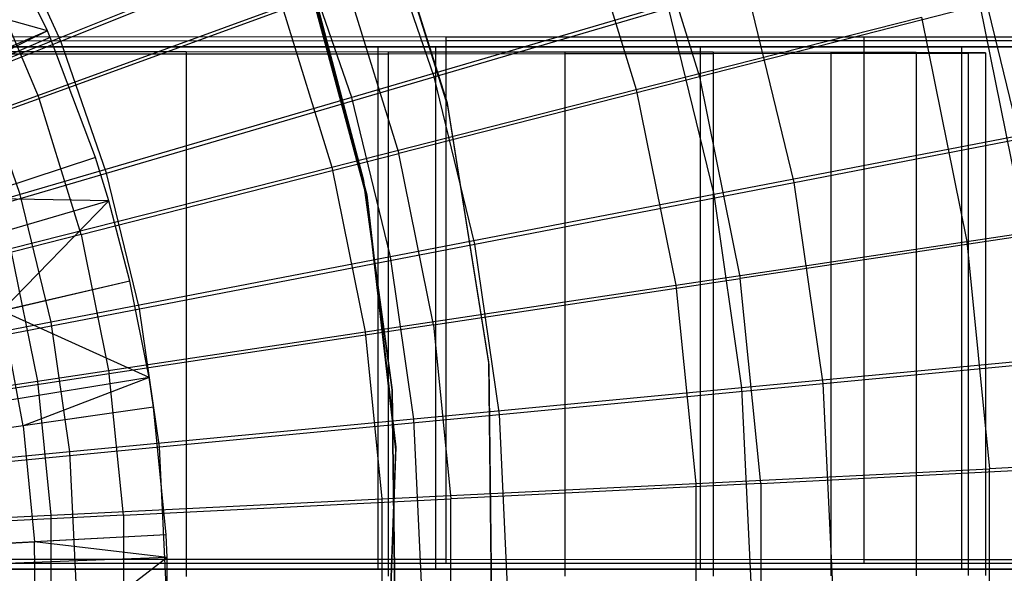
# Model space of a CAD drawing. Extents: x 0.1 to 16.1, y -7.1 to 6.9.
# Tile 103 of 118: x 10.103 to 11.609, y -0.091 to 0.756. Entities that reach past the tile are written whole.
import ezdxf

# ---------------------------------------------------------------- set-up
doc = ezdxf.new("R2010")
doc.units = 0
doc.header["$LTSCALE"] = 2.54
doc.layers.get('0').update_dxf_attribs({"color": 13, "linetype": 'CONTINUOUS'})

# ---------------------------------------------------------------- blocks, each defined once
blk = doc.blocks.new('DROPS_WOOD_A_PM_STL')
at = {"color": 0}
for p, q in [((10.7572, 0.6284, 218.7241), (10.6372, 1.0115, 218.724)), ((10.7572, 0.6284, 218.7241), (10.6372, 1.0115, 218.724)), ((10.6372, 1.0076, 211.124), (10.7572, 0.6245, 211.1241)), ((10.6372, 1.0076, 211.124), (10.7572, 0.6245, 211.1241)), ((11.0497, 0.9699, 3.3692), (11.1425, 0.6688, 3.3693)), ((11.0497, 0.9699, 3.3692), (11.1425, 0.6688, 3.3693)), ((10.9561, 0.9408, 13.0247), (11.046, 0.6492, 13.0249)), ((10.9561, 0.9408, 13.0247), (11.046, 0.6492, 13.0249)), ((10.1451, 0.7394, 13.7983), (10.0648, 0.9058, 13.7982)), ((10.1451, 0.7394, 13.7983), (10.0648, 0.9058, 13.7982)), ((10.5326, 0.8631, 218.724), (10.6338, 0.488, 218.7242)), ((10.5326, 0.8631, 218.724), (10.6338, 0.488, 218.7242)), ((10.6338, 0.484, 211.1242), (10.5326, 0.8592, 211.124)), ((10.6338, 0.484, 211.1242), (10.5326, 0.8592, 211.124)), ((10.0478, 0.8364, 2.8015), (10.1324, 0.6357, 2.8016)), ((10.0478, 0.8364, 2.8015), (10.1324, 0.6357, 2.8016)), ((10.6294, 0.5104, 218.7242), (10.5474, 0.8198, 218.724)), ((10.6294, 0.5066, 211.4042), (10.5474, 0.8161, 211.4041)), ((10.6294, 0.5066, 211.4042), (10.5474, 0.8161, 211.4041)), ((10.5474, 0.816, 211.324), (10.6294, 0.5066, 211.3242)), ((10.5474, 0.816, 211.324), (10.6294, 0.5066, 211.3242)), ((10.1451, 0.7394, 13.7983), (9.8872, 0.811, 13.8893)), ((10.1451, 0.7394, 13.7983), (9.8872, 0.811, 13.8893)), ((10.6038, 0.8074, 3.062), (10.1324, 0.6357, 2.8016)), ((10.6038, 0.8074, 3.062), (10.1324, 0.6357, 2.8016)), ((10.6038, 0.8074, 3.062), (10.6827, 0.5516, 3.0621)), ((10.6038, 0.8074, 3.062), (10.6827, 0.5516, 3.0621)), ((10.028, 0.6033, 13.5724), (10.5044, 0.7765, 13.3223)), ((10.028, 0.6033, 13.5724), (10.5044, 0.7765, 13.3223)), ((10.5044, 0.7765, 13.3223), (10.5802, 0.5307, 13.3224)), ((10.5044, 0.7765, 13.3223), (10.5802, 0.5307, 13.3224)), ((11.5717, 0.7783, 3.7205), (11.1425, 0.6688, 3.3693)), ((11.5717, 0.7783, 3.7205), (11.1425, 0.6688, 3.3693)), ((11.5717, 0.7783, 3.7205), (11.6429, 0.4262, 3.7207)), ((11.5717, 0.7783, 3.7205), (11.6429, 0.4262, 3.7207)), ((11.046, 0.6492, 13.0249), (11.4821, 0.7601, 12.6828)), ((11.046, 0.6492, 13.0249), (11.4821, 0.7601, 12.6828)), ((11.4821, 0.7601, 12.6828), (11.5515, 0.417, 12.6829)), ((11.4821, 0.7601, 12.6828), (11.5515, 0.417, 12.6829)), ((10.1451, 0.7394, 13.7983), (8.4976, 0.0271, 14.3487)), ((10.1451, 0.7394, 13.7983), (8.4976, 0.0271, 14.3487)), ((10.1451, 0.7394, 13.7983), (9.9644, 0.6499, 13.8894)), ((10.1451, 0.7394, 13.7983), (9.9644, 0.6499, 13.8894)), ((10.1496, 0.7288, 13.7983), (10.1451, 0.7394, 13.7983)), ((10.1496, 0.7288, 13.7983), (10.1451, 0.7394, 13.7983)), ((10.1496, 0.7288, 13.7983), (8.4976, 0.0271, 14.3487)), ((10.1496, 0.7288, 13.7983), (8.4976, 0.0271, 14.3487)), ((10.1496, 0.7288, 13.7983), (9.9644, 0.6499, 13.8894)), ((10.1496, 0.7288, 13.7983), (9.9644, 0.6499, 13.8894)), ((10.7544, 0.7298, 25.7505), (10.0741, 0.7299, 26.0384)), ((10.7544, 0.7298, 25.7505), (10.0741, 0.7299, 26.0384)), ((10.0741, 0.7241, 14.7206), (10.7544, 0.7243, 15.0085)), ((10.0741, 0.7241, 14.7206), (10.7544, 0.7243, 15.0085)), ((10.2187, 0.5451, 13.7984), (10.1496, 0.7288, 13.7983)), ((10.2187, 0.5451, 13.7984), (10.1496, 0.7288, 13.7983)), ((11.3942, 0.7296, 25.3811), (10.7544, 0.7298, 25.7505)), ((10.7544, 0.7298, 25.7505), (10.7544, -0.0702, 25.7509)), ((10.7544, 0.7298, 25.7505), (10.7544, -0.0702, 25.7509)), ((11.3942, 0.7296, 25.3811), (10.7544, 0.7298, 25.7505)), ((10.7544, 0.7243, 15.0085), (11.3942, 0.7245, 15.3779)), ((10.7544, 0.7243, 15.0085), (11.3942, 0.7245, 15.3779)), ((10.7544, 0.7243, 15.0085), (10.7544, -0.0757, 15.0089)), ((10.7544, 0.7243, 15.0085), (10.7544, -0.0757, 15.0089)), ((11.9837, 0.7294, 24.9359), (11.3942, 0.7296, 25.3811)), ((11.3942, 0.7296, 25.3811), (11.3942, -0.0704, 25.3815)), ((11.3942, 0.7296, 25.3811), (11.3942, -0.0704, 25.3815)), ((11.9837, 0.7294, 24.9359), (11.3942, 0.7296, 25.3811)), ((11.3942, 0.7245, 15.3779), (11.9837, 0.7247, 15.8231)), ((11.3942, 0.7245, 15.3779), (11.9837, 0.7247, 15.8231)), ((11.3942, 0.7245, 15.3779), (11.3942, -0.0755, 15.3783)), ((11.3942, 0.7245, 15.3779), (11.3942, -0.0755, 15.3783)), ((9.7915, 0.715, 27.6006), (10.7388, 0.715, 27.8702)), ((10.7388, 0.715, 42.9606), (9.7915, 0.715, 43.2302)), ((9.7915, 0.715, 27.6006), (10.7388, 0.715, 27.8702)), ((10.7388, 0.715, 42.9606), (9.7915, 0.715, 43.2302)), ((10.6512, 0.715, 38.4796), (10.08, 0.715, 38.8795)), ((10.08, 0.715, 31.9513), (10.6512, 0.715, 32.3512)), ((10.08, 0.715, 31.9513), (10.6512, 0.715, 32.3512)), ((10.6512, 0.715, 38.4796), (10.08, 0.715, 38.8795)), ((11.1442, 0.715, 37.9865), (10.6512, 0.715, 38.4796)), ((10.6512, 0.715, 32.3512), (11.1442, 0.715, 32.8442)), ((10.6512, -0.085, 32.3512), (10.6512, 0.715, 32.3512)), ((10.6512, -0.085, 32.3512), (10.6512, 0.715, 32.3512)), ((10.6512, 0.715, 32.3512), (11.1442, 0.715, 32.8442)), ((10.6512, -0.085, 38.4796), (10.6512, 0.715, 38.4796)), ((11.1442, 0.715, 37.9865), (10.6512, 0.715, 38.4796)), ((10.6512, -0.085, 38.4796), (10.6512, 0.715, 38.4796)), ((10.7388, 0.715, 27.8702), (10.7388, -0.085, 27.8702)), ((10.7388, 0.715, 27.8702), (11.6459, 0.715, 28.2541)), ((10.7388, 0.715, 27.8702), (10.7388, -0.085, 27.8702)), ((11.6459, 0.715, 42.5767), (10.7388, 0.715, 42.9606)), ((10.7388, 0.715, 42.9606), (10.7388, -0.085, 42.9606)), ((10.7388, 0.715, 42.9606), (10.7388, -0.085, 42.9606)), ((10.7388, 0.715, 27.8702), (11.6459, 0.715, 28.2541)), ((11.6459, 0.715, 42.5767), (10.7388, 0.715, 42.9606)), ((11.5441, 0.715, 37.4154), (11.1442, 0.715, 37.9865)), ((11.1442, 0.715, 32.8442), (11.5441, 0.715, 33.4154)), ((11.1442, -0.085, 32.8442), (11.1442, 0.715, 32.8442)), ((11.1442, -0.085, 32.8442), (11.1442, 0.715, 32.8442)), ((11.1442, 0.715, 32.8442), (11.5441, 0.715, 33.4154)), ((11.1442, -0.085, 37.9865), (11.1442, 0.715, 37.9865)), ((11.5441, 0.715, 37.4154), (11.1442, 0.715, 37.9865)), ((11.1442, -0.085, 37.9865), (11.1442, 0.715, 37.9865)), ((11.5441, 0.715, 33.4154), (11.8388, 0.715, 34.0473)), ((11.8388, 0.715, 36.7835), (11.5441, 0.715, 37.4154)), ((11.5441, -0.085, 33.4154), (11.5441, 0.715, 33.4154)), ((11.5441, -0.085, 33.4154), (11.5441, 0.715, 33.4154)), ((11.5441, 0.715, 33.4154), (11.8388, 0.715, 34.0473)), ((11.5441, -0.085, 37.4154), (11.5441, 0.715, 37.4154)), ((11.8388, 0.715, 36.7835), (11.5441, 0.715, 37.4154)), ((11.5441, -0.085, 37.4154), (11.5441, 0.715, 37.4154)), ((10.3572, 0.7069, 38.0833), (10.0133, 0.707, 38.343)), ((10.3572, 0.7069, 38.0833), (10.0133, 0.707, 38.343)), ((10.0133, 0.704, 32.5078), (10.3572, 0.7041, 32.7675)), ((10.0133, 0.704, 32.5078), (10.3572, 0.7041, 32.7675)), ((10.6665, 0.7067, 37.7833), (10.3572, 0.7069, 38.0833)), ((10.3572, 0.7069, 38.0833), (10.3572, -0.0931, 38.0837)), ((10.3572, 0.7069, 38.0833), (10.3572, -0.0931, 38.0837)), ((10.6665, 0.7067, 37.7833), (10.3572, 0.7069, 38.0833)), ((10.3572, 0.7041, 32.7675), (10.6665, 0.7043, 33.0674)), ((10.3572, 0.7041, 32.7675), (10.6665, 0.7043, 33.0674)), ((10.3572, 0.7041, 32.7675), (10.3572, -0.0959, 32.7679)), ((10.3572, 0.7041, 32.7675), (10.3572, -0.0959, 32.7679)), ((10.9367, 0.7066, 37.4476), (10.6665, 0.7067, 37.7833)), ((10.6665, 0.7067, 37.7833), (10.6665, -0.0933, 37.7837)), ((10.6665, 0.7067, 37.7833), (10.6665, -0.0933, 37.7837)), ((10.9367, 0.7066, 37.4476), (10.6665, 0.7067, 37.7833)), ((10.6665, 0.7043, 33.0674), (10.9367, 0.7045, 33.4032)), ((10.6665, 0.7043, 33.0674), (10.9367, 0.7045, 33.4032)), ((10.6665, 0.7043, 33.0674), (10.6665, -0.0957, 33.0678)), ((10.6665, 0.7043, 33.0674), (10.6665, -0.0957, 33.0678)), ((11.1635, 0.7064, 37.0812), (10.9367, 0.7066, 37.4476)), ((10.9367, 0.7066, 37.4476), (10.9367, -0.0934, 37.448)), ((10.9367, 0.7066, 37.4476), (10.9367, -0.0934, 37.448)), ((11.1635, 0.7064, 37.0812), (10.9367, 0.7066, 37.4476)), ((10.9367, 0.7045, 33.4032), (11.1635, 0.7047, 33.7695)), ((10.9367, 0.7045, 33.4032), (11.1635, 0.7047, 33.7695)), ((10.9367, 0.7045, 33.4032), (10.9367, -0.0955, 33.4036)), ((10.9367, 0.7045, 33.4032), (10.9367, -0.0955, 33.4036)), ((11.3437, 0.7062, 36.6897), (11.1635, 0.7064, 37.0812)), ((11.1635, 0.7064, 37.0812), (11.1635, -0.0936, 37.0816)), ((11.1635, 0.7064, 37.0812), (11.1635, -0.0936, 37.0816)), ((11.3437, 0.7062, 36.6897), (11.1635, 0.7064, 37.0812)), ((11.1635, 0.7047, 33.7695), (11.3437, 0.7049, 34.161)), ((11.1635, 0.7047, 33.7695), (11.3437, 0.7049, 34.161)), ((11.1635, 0.7047, 33.7695), (11.1635, -0.0953, 33.77)), ((11.1635, 0.7047, 33.7695), (11.1635, -0.0953, 33.77)), ((11.4743, 0.706, 36.2791), (11.3437, 0.7062, 36.6897)), ((11.3437, 0.7062, 36.6897), (11.3437, -0.0938, 36.6901)), ((11.3437, 0.7062, 36.6897), (11.3437, -0.0938, 36.6901)), ((11.4743, 0.706, 36.2791), (11.3437, 0.7062, 36.6897)), ((11.3437, 0.7049, 34.161), (11.4743, 0.7051, 34.5717)), ((11.3437, 0.7049, 34.161), (11.4743, 0.7051, 34.5717)), ((11.3437, 0.7049, 34.161), (11.3437, -0.0951, 34.1614)), ((11.3437, 0.7049, 34.161), (11.3437, -0.0951, 34.1614)), ((11.5535, 0.7057, 35.8555), (11.4743, 0.706, 36.2791)), ((11.4743, 0.706, 36.2791), (11.4743, -0.094, 36.2795)), ((11.4743, 0.706, 36.2791), (11.4743, -0.094, 36.2795)), ((11.5535, 0.7057, 35.8555), (11.4743, 0.706, 36.2791)), ((11.4743, 0.7051, 34.5717), (11.5535, 0.7053, 34.9953)), ((11.4743, 0.7051, 34.5717), (11.5535, 0.7053, 34.9953)), ((11.4743, 0.7051, 34.5717), (11.4743, -0.0949, 34.5721)), ((11.4743, 0.7051, 34.5717), (11.4743, -0.0949, 34.5721)), ((11.58, 0.7055, 35.4254), (11.5535, 0.7057, 35.8555)), ((11.5535, 0.7057, 35.8555), (11.5535, -0.0943, 35.8559)), ((11.5535, 0.7057, 35.8555), (11.5535, -0.0943, 35.8559)), ((11.58, 0.7055, 35.4254), (11.5535, 0.7057, 35.8555)), ((11.5535, 0.7053, 34.9953), (11.58, 0.7055, 35.4254)), ((11.5535, 0.7053, 34.9953), (11.58, 0.7055, 35.4254)), ((11.5535, 0.7053, 34.9953), (11.5535, -0.0947, 34.9957)), ((11.5535, 0.7053, 34.9953), (11.5535, -0.0947, 34.9957)), ((11.58, 0.7055, 35.4254), (11.58, -0.0945, 35.4258)), ((11.58, 0.7055, 35.4254), (11.58, -0.0945, 35.4258)), ((11.1425, 0.6688, 3.3693), (10.6827, 0.5516, 3.0621)), ((11.1425, 0.6688, 3.3693), (10.6827, 0.5516, 3.0621)), ((11.1425, 0.6688, 3.3693), (11.205, 0.36, 3.3695)), ((11.1425, 0.6688, 3.3693), (11.205, 0.36, 3.3695)), ((10.5802, 0.5307, 13.3224), (11.046, 0.6492, 13.0249)), ((10.5802, 0.5307, 13.3224), (11.046, 0.6492, 13.0249)), ((11.046, 0.6492, 13.0249), (11.1065, 0.3501, 13.025)), ((11.046, 0.6492, 13.0249), (11.1065, 0.3501, 13.025)), ((9.6397, 0.4563, 2.5904), (10.1324, 0.6357, 2.8016)), ((9.6397, 0.4563, 2.5904), (10.1324, 0.6357, 2.8016)), ((10.1966, 0.4276, 2.8017), (10.1324, 0.6357, 2.8016)), ((10.1966, 0.4276, 2.8017), (10.1324, 0.6357, 2.8016)), ((10.8202, 0.2319, 218.7243), (10.7572, 0.6284, 218.7241)), ((10.7572, 0.6245, 211.1241), (10.7572, 0.6284, 218.7241)), ((10.8202, 0.2319, 218.7243), (10.7572, 0.6284, 218.7241)), ((10.7572, 0.6245, 211.1241), (10.7572, 0.6284, 218.7241)), ((10.7572, 0.6245, 211.1241), (10.8202, 0.228, 211.1243)), ((10.7572, 0.6245, 211.1241), (10.8202, 0.228, 211.1243)), ((10.2187, 0.5451, 13.7984), (8.5125, -0.0122, 14.3487)), ((10.2187, 0.5451, 13.7984), (8.5125, -0.0122, 14.3487)), ((10.2187, 0.5451, 13.7984), (10.0273, 0.4826, 13.8895)), ((10.2187, 0.5451, 13.7984), (10.0273, 0.4826, 13.8895)), ((10.1966, 0.4276, 2.8017), (10.6827, 0.5516, 3.0621)), ((10.1966, 0.4276, 2.8017), (10.6827, 0.5516, 3.0621)), ((10.2392, 0.4789, 13.7985), (10.2187, 0.5451, 13.7984)), ((10.2392, 0.4789, 13.7985), (10.2187, 0.5451, 13.7984)), ((10.7358, 0.2891, 3.0622), (10.6827, 0.5516, 3.0621)), ((10.7358, 0.2891, 3.0622), (10.6827, 0.5516, 3.0621)), ((10.0889, 0.4058, 13.5725), (10.5802, 0.5307, 13.3224)), ((10.0889, 0.4058, 13.5725), (10.5802, 0.5307, 13.3224)), ((10.5802, 0.5307, 13.3224), (10.6311, 0.2786, 13.3225)), ((10.5802, 0.5307, 13.3224), (10.6311, 0.2786, 13.3225)), ((10.6728, 0.1933, 218.7244), (10.6294, 0.5104, 218.7242)), ((10.6728, 0.1895, 211.4044), (10.6294, 0.5066, 211.4042)), ((10.6294, 0.5066, 211.3242), (10.6728, 0.1894, 211.3244)), ((10.6294, 0.5066, 211.4042), (10.6294, 0.5066, 211.3242)), ((10.6728, 0.1895, 211.4044), (10.6294, 0.5066, 211.4042)), ((10.6294, 0.5066, 211.3242), (10.6728, 0.1894, 211.3244)), ((10.6294, 0.5066, 211.4042), (10.6294, 0.5066, 211.3242)), ((10.2392, 0.4789, 13.7985), (10.0273, 0.4826, 13.8895)), ((10.2392, 0.4789, 13.7985), (10.0273, 0.4826, 13.8895)), ((10.6338, 0.488, 218.7242), (10.678, 0.1019, 218.7244)), ((10.6338, 0.488, 218.7242), (10.678, 0.1019, 218.7244)), ((10.6338, 0.488, 218.7242), (10.6338, 0.484, 211.1242)), ((10.6338, 0.488, 218.7242), (10.6338, 0.484, 211.1242)), ((10.678, 0.098, 211.1244), (10.6338, 0.484, 211.1242)), ((10.678, 0.098, 211.1244), (10.6338, 0.484, 211.1242)), ((10.2392, 0.4789, 13.7985), (8.5166, -0.0256, 14.3487)), ((10.2392, 0.4789, 13.7985), (8.5166, -0.0256, 14.3487)), ((10.2392, 0.4789, 13.7985), (10.0753, 0.3104, 13.8896)), ((10.2392, 0.4789, 13.7985), (10.0753, 0.3104, 13.8896)), ((10.2715, 0.356, 13.7985), (10.2392, 0.4789, 13.7985)), ((10.2715, 0.356, 13.7985), (10.2392, 0.4789, 13.7985)), ((11.5515, 0.417, 12.6829), (11.9621, 0.4787, 12.2993)), ((11.5515, 0.417, 12.6829), (11.9621, 0.4787, 12.2993)), ((10.1966, 0.4276, 2.8017), (9.6885, 0.2982, 2.5905)), ((10.1966, 0.4276, 2.8017), (9.6885, 0.2982, 2.5905)), ((10.1966, 0.4276, 2.8017), (10.2397, 0.2142, 2.8018)), ((10.1966, 0.4276, 2.8017), (10.2397, 0.2142, 2.8018)), ((11.6429, 0.4262, 3.7207), (11.205, 0.36, 3.3695)), ((11.6429, 0.4262, 3.7207), (11.205, 0.36, 3.3695)), ((11.1065, 0.3501, 13.025), (11.5515, 0.417, 12.6829)), ((11.1065, 0.3501, 13.025), (11.5515, 0.417, 12.6829)), ((11.5515, 0.417, 12.6829), (11.5863, 0.0688, 12.6831)), ((11.5515, 0.417, 12.6829), (11.5863, 0.0688, 12.6831)), ((10.0889, 0.4058, 13.5725), (10.1298, 0.2032, 13.5726)), ((10.0889, 0.4058, 13.5725), (10.1298, 0.2032, 13.5726)), ((10.2715, 0.356, 13.7985), (8.5232, -0.0504, 14.3487)), ((10.2715, 0.356, 13.7985), (8.5232, -0.0504, 14.3487)), ((10.2715, 0.356, 13.7985), (10.0753, 0.3104, 13.8896)), ((10.2715, 0.356, 13.7985), (10.0753, 0.3104, 13.8896)), ((10.3006, 0.2087, 13.7986), (10.2715, 0.356, 13.7985)), ((10.3006, 0.2087, 13.7986), (10.2715, 0.356, 13.7985)), ((10.6311, 0.2786, 13.3225), (11.1065, 0.3501, 13.025)), ((10.6311, 0.2786, 13.3225), (11.1065, 0.3501, 13.025)), ((10.7358, 0.2891, 3.0622), (11.205, 0.36, 3.3695)), ((10.7358, 0.2891, 3.0622), (11.205, 0.36, 3.3695)), ((11.1065, 0.3501, 13.025), (11.1369, 0.0465, 13.0252)), ((11.1065, 0.3501, 13.025), (11.1369, 0.0465, 13.0252)), ((11.2363, 0.0465, 3.3696), (11.205, 0.36, 3.3695)), ((11.2363, 0.0465, 3.3696), (11.205, 0.36, 3.3695)), ((10.1082, 0.1348, 13.8897), (10.0753, 0.3104, 13.8896)), ((10.3006, 0.2087, 13.7986), (10.0753, 0.3104, 13.8896)), ((10.1082, 0.1348, 13.8897), (10.0753, 0.3104, 13.8896)), ((10.3006, 0.2087, 13.7986), (10.0753, 0.3104, 13.8896)), ((10.7358, 0.2891, 3.0622), (10.2397, 0.2142, 2.8018)), ((10.7358, 0.2891, 3.0622), (10.2397, 0.2142, 2.8018)), ((10.7358, 0.2891, 3.0622), (10.7625, 0.0227, 3.0624)), ((10.7358, 0.2891, 3.0622), (10.7625, 0.0227, 3.0624)), ((10.1298, 0.2032, 13.5726), (10.6311, 0.2786, 13.3225)), ((10.1298, 0.2032, 13.5726), (10.6311, 0.2786, 13.3225)), ((10.6311, 0.2786, 13.3225), (10.6567, 0.0227, 13.3226)), ((10.6311, 0.2786, 13.3225), (10.6567, 0.0227, 13.3226)), ((10.8248, -0.1696, 218.7246), (10.8202, 0.2319, 218.7243)), ((10.8202, 0.228, 211.1243), (10.8202, 0.2319, 218.7243)), ((10.8248, -0.1696, 218.7246), (10.8202, 0.2319, 218.7243)), ((10.8202, 0.228, 211.1243), (10.8202, 0.2319, 218.7243)), ((10.8202, 0.228, 211.1243), (10.8248, -0.1735, 211.1246)), ((10.8202, 0.228, 211.1243), (10.8248, -0.1735, 211.1246)), ((10.2397, 0.2142, 2.8018), (9.7213, 0.136, 2.5906)), ((10.2397, 0.2142, 2.8018), (9.7213, 0.136, 2.5906)), ((10.2614, -0.0024, 2.8019), (10.2397, 0.2142, 2.8018)), ((10.2614, -0.0024, 2.8019), (10.2397, 0.2142, 2.8018)), ((10.3006, 0.2087, 13.7986), (8.5291, -0.0802, 14.3487)), ((10.3006, 0.2087, 13.7986), (8.5291, -0.0802, 14.3487)), ((9.6072, 0.1245, 13.7731), (10.1298, 0.2032, 13.5726)), ((9.6072, 0.1245, 13.7731), (10.1298, 0.2032, 13.5726)), ((10.3006, 0.2087, 13.7986), (10.1082, 0.1348, 13.8897)), ((10.3006, 0.2087, 13.7986), (10.1082, 0.1348, 13.8897)), ((10.1298, 0.2032, 13.5726), (10.1504, -0.0024, 13.5727)), ((10.1298, 0.2032, 13.5726), (10.1504, -0.0024, 13.5727)), ((10.3076, 0.1631, 13.7986), (10.3006, 0.2087, 13.7986)), ((10.3076, 0.1631, 13.7986), (10.3006, 0.2087, 13.7986)), ((10.6769, -0.1268, 218.7245), (10.6728, 0.1933, 218.7244)), ((10.6769, -0.1306, 211.4045), (10.6728, 0.1895, 211.4044)), ((10.6728, 0.1895, 211.4044), (10.6728, 0.1894, 211.3244)), ((10.6769, -0.1306, 211.4045), (10.6728, 0.1895, 211.4044)), ((10.6728, 0.1895, 211.4044), (10.6728, 0.1894, 211.3244)), ((10.6728, 0.1894, 211.3244), (10.6769, -0.1307, 211.3245)), ((10.6728, 0.1894, 211.3244), (10.6769, -0.1307, 211.3245)), ((10.3076, 0.1631, 13.7986), (8.5305, -0.0895, 14.3488)), ((10.3076, 0.1631, 13.7986), (8.5305, -0.0895, 14.3488)), ((10.3076, 0.1631, 13.7986), (10.1082, 0.1348, 13.8897)), ((10.3076, 0.1631, 13.7986), (10.1082, 0.1348, 13.8897)), ((10.3267, -0.0323, 13.7987), (10.3076, 0.1631, 13.7986)), ((10.3267, -0.0323, 13.7987), (10.3076, 0.1631, 13.7986)), ((10.1082, 0.1348, 13.8897), (9.855, 0.0988, 13.9938)), ((10.1082, 0.1348, 13.8897), (9.855, 0.0988, 13.9938)), ((10.1082, 0.1348, 13.8897), (10.1256, -0.0431, 13.8898)), ((10.1082, 0.1348, 13.8897), (10.1256, -0.0431, 13.8898)), ((10.678, 0.1019, 218.7244), (10.6642, -0.2865, 218.7246)), ((10.678, 0.1019, 218.7244), (10.6642, -0.2865, 218.7246)), ((10.6642, -0.2904, 211.1246), (10.678, 0.098, 211.1244)), ((10.6642, -0.2904, 211.1246), (10.678, 0.098, 211.1244)), ((10.678, 0.1019, 218.7244), (10.678, 0.098, 211.1244)), ((10.678, 0.1019, 218.7244), (10.678, 0.098, 211.1244)), ((12.001, 0.0893, 12.2995), (11.5863, 0.0688, 12.6831)), ((12.001, 0.0893, 12.2995), (11.5863, 0.0688, 12.6831)), ((11.1369, 0.0465, 13.0252), (11.5863, 0.0688, 12.6831)), ((11.1369, 0.0465, 13.0252), (11.5863, 0.0688, 12.6831)), ((11.2363, 0.0465, 3.3696), (11.6787, 0.0688, 3.7209)), ((11.2363, 0.0465, 3.3696), (11.6787, 0.0688, 3.7209)), ((11.5863, -0.2812, 12.6833), (11.5863, 0.0688, 12.6831)), ((11.5863, -0.2812, 12.6833), (11.5863, 0.0688, 12.6831)), ((10.6567, 0.0227, 13.3226), (11.1369, 0.0465, 13.0252)), ((10.6567, 0.0227, 13.3226), (11.1369, 0.0465, 13.0252)), ((11.2363, 0.0465, 3.3696), (10.7625, 0.0227, 3.0624)), ((11.2363, 0.0465, 3.3696), (10.7625, 0.0227, 3.0624)), ((11.1369, 0.0465, 13.0252), (11.1369, -0.2586, 13.0254)), ((11.1369, 0.0465, 13.0252), (11.1369, -0.2586, 13.0254)), ((11.2363, 0.0465, 3.3696), (11.2363, -0.2685, 3.3698)), ((11.2363, 0.0465, 3.3696), (11.2363, -0.2685, 3.3698)), ((10.1504, -0.0024, 13.5727), (10.6567, 0.0227, 13.3226)), ((10.1504, -0.0024, 13.5727), (10.6567, 0.0227, 13.3226)), ((10.2614, -0.0024, 2.8019), (10.7625, 0.0227, 3.0624)), ((10.2614, -0.0024, 2.8019), (10.7625, 0.0227, 3.0624)), ((10.6567, 0.0227, 13.3226), (10.6567, -0.2345, 13.3228)), ((10.6567, 0.0227, 13.3226), (10.6567, -0.2345, 13.3228)), ((10.7625, -0.245, 3.0625), (10.7625, 0.0227, 3.0624)), ((10.7625, -0.245, 3.0625), (10.7625, 0.0227, 3.0624)), ((9.6225, -0.0287, 13.7731), (10.1504, -0.0024, 13.5727)), ((9.6225, -0.0287, 13.7731), (10.1504, -0.0024, 13.5727)), ((10.2614, -0.0024, 2.8019), (9.7377, -0.0287, 2.5907)), ((10.2614, -0.0024, 2.8019), (9.7377, -0.0287, 2.5907)), ((10.1504, -0.0024, 13.5727), (10.1504, -0.2091, 13.5728)), ((10.1504, -0.0024, 13.5727), (10.1504, -0.2091, 13.5728)), ((10.2614, -0.0024, 2.8019), (10.2614, -0.2202, 2.802)), ((10.2614, -0.0024, 2.8019), (10.2614, -0.2202, 2.802)), ((10.3267, -0.0323, 13.7987), (8.5343, -0.129, 14.3488)), ((10.3267, -0.0323, 13.7987), (8.5343, -0.129, 14.3488)), ((9.8702, -0.0569, 13.9939), (10.1256, -0.0431, 13.8898)), ((9.8702, -0.0569, 13.9939), (10.1256, -0.0431, 13.8898)), ((10.3267, -0.0323, 13.7987), (10.1256, -0.0431, 13.8898)), ((10.3267, -0.0323, 13.7987), (10.1256, -0.0431, 13.8898)), ((10.1275, -0.2218, 13.8898), (10.1256, -0.0431, 13.8898)), ((10.1275, -0.2218, 13.8898), (10.1256, -0.0431, 13.8898)), ((10.3283, -0.0669, 13.7987), (10.1256, -0.0431, 13.8898)), ((10.3283, -0.0669, 13.7987), (10.1256, -0.0431, 13.8898)), ((10.3283, -0.0669, 13.7987), (10.3267, -0.0323, 13.7987)), ((10.3283, -0.0669, 13.7987), (10.3267, -0.0323, 13.7987)), ((10.3283, -0.0669, 13.7987), (8.5347, -0.136, 14.3488)), ((10.3283, -0.0669, 13.7987), (8.5347, -0.136, 14.3488)), ((10.7544, -0.0702, 25.7509), (10.0741, -0.0701, 26.0388)), ((10.7544, -0.0702, 25.7509), (10.0741, -0.0701, 26.0388)), ((10.3283, -0.0669, 13.7987), (10.1275, -0.2218, 13.8898)), ((10.3283, -0.0669, 13.7987), (10.1275, -0.2218, 13.8898)), ((10.3288, -0.2286, 13.7988), (10.3283, -0.0669, 13.7987)), ((10.3288, -0.2286, 13.7988), (10.3283, -0.0669, 13.7987)), ((11.3942, -0.0704, 25.3815), (10.7544, -0.0702, 25.7509)), ((11.3942, -0.0704, 25.3815), (10.7544, -0.0702, 25.7509)), ((11.9837, -0.0706, 24.9363), (11.3942, -0.0704, 25.3815)), ((11.9837, -0.0706, 24.9363), (11.3942, -0.0704, 25.3815)), ((10.7388, -0.085, 27.8702), (9.7915, -0.085, 27.6006)), ((9.7915, -0.085, 43.2302), (10.7388, -0.085, 42.9606)), ((9.7915, -0.085, 43.2302), (10.7388, -0.085, 42.9606)), ((10.7388, -0.085, 27.8702), (9.7915, -0.085, 27.6006)), ((10.0741, -0.0759, 14.721), (10.7544, -0.0757, 15.0089)), ((10.0741, -0.0759, 14.721), (10.7544, -0.0757, 15.0089)), ((10.08, -0.085, 38.8795), (10.6512, -0.085, 38.4796)), ((10.6512, -0.085, 32.3512), (10.08, -0.085, 31.9513)), ((10.6512, -0.085, 32.3512), (10.08, -0.085, 31.9513)), ((10.08, -0.085, 38.8795), (10.6512, -0.085, 38.4796)), ((10.6512, -0.085, 38.4796), (11.1442, -0.085, 37.9865)), ((11.1442, -0.085, 32.8442), (10.6512, -0.085, 32.3512)), ((11.1442, -0.085, 32.8442), (10.6512, -0.085, 32.3512)), ((10.6512, -0.085, 38.4796), (11.1442, -0.085, 37.9865)), ((11.6459, -0.085, 28.2541), (10.7388, -0.085, 27.8702)), ((10.7388, -0.085, 42.9606), (11.6459, -0.085, 42.5767)), ((10.7388, -0.085, 42.9606), (11.6459, -0.085, 42.5767)), ((11.6459, -0.085, 28.2541), (10.7388, -0.085, 27.8702)), ((10.7544, -0.0757, 15.0089), (11.3942, -0.0755, 15.3783)), ((10.7544, -0.0757, 15.0089), (11.3942, -0.0755, 15.3783)), ((11.1442, -0.085, 37.9865), (11.5441, -0.085, 37.4154)), ((11.5441, -0.085, 33.4154), (11.1442, -0.085, 32.8442)), ((11.5441, -0.085, 33.4154), (11.1442, -0.085, 32.8442)), ((11.1442, -0.085, 37.9865), (11.5441, -0.085, 37.4154)), ((11.3942, -0.0755, 15.3783), (11.9837, -0.0753, 15.8235)), ((11.3942, -0.0755, 15.3783), (11.9837, -0.0753, 15.8235)), ((11.5441, -0.085, 37.4154), (11.8388, -0.085, 36.7835)), ((11.8388, -0.085, 34.0473), (11.5441, -0.085, 33.4154)), ((11.8388, -0.085, 34.0473), (11.5441, -0.085, 33.4154)), ((11.5441, -0.085, 37.4154), (11.8388, -0.085, 36.7835))]:
    blk.add_line(p, q, dxfattribs=at)

msp = doc.modelspace()

# ---------------------------------------------------------------- linework, layer by layer
at = {"color": 0}
for p, q in [((10.1656, 0.7236, 2.6052), (10.0768, 0.918, 2.6051)), ((10.1656, 0.7236, 2.6052), (10.0768, 0.918, 2.6051)), ((10.1656, 0.7236, 2.6052), (10.6508, 0.9179, 2.8459)), ((10.1656, 0.7236, 2.6052), (10.6508, 0.9179, 2.8459)), ((10.737, 0.6689, 2.8461), (10.6508, 0.9179, 2.8459)), ((10.737, 0.6689, 2.8461), (10.6508, 0.9179, 2.8459)), ((11.6315, 0.5784, 12.9561), (11.5504, 0.9129, 12.956)), ((11.6315, 0.5784, 12.9561), (11.5504, 0.9129, 12.956)), ((10.5286, 0.8745, 13.5579), (10.038, 0.6782, 13.7859)), ((10.5286, 0.8745, 13.5579), (10.038, 0.6782, 13.7859)), ((10.6107, 0.6373, 13.558), (10.5286, 0.8745, 13.5579)), ((10.6107, 0.6373, 13.558), (10.5286, 0.8745, 13.5579)), ((10.737, 0.6689, 2.8461), (11.2141, 0.8091, 3.1357)), ((10.737, 0.6689, 2.8461), (11.2141, 0.8091, 3.1357)), ((11.2874, 0.507, 3.1359), (11.2141, 0.8091, 3.1357)), ((11.2874, 0.507, 3.1359), (11.2141, 0.8091, 3.1357)), ((11.0944, 0.7792, 13.2805), (10.6107, 0.6373, 13.558)), ((11.0944, 0.7792, 13.2805), (10.6107, 0.6373, 13.558)), ((11.1649, 0.4887, 13.2806), (11.0944, 0.7792, 13.2805)), ((11.1649, 0.4887, 13.2806), (11.0944, 0.7792, 13.2805)), ((9.6613, 0.5215, 2.4157), (10.1656, 0.7236, 2.6052)), ((9.6613, 0.5215, 2.4157), (10.1656, 0.7236, 2.6052)), ((10.2356, 0.5215, 2.6053), (10.1656, 0.7236, 2.6052)), ((10.2356, 0.5215, 2.6053), (10.1656, 0.7236, 2.6052)), ((10.1037, 0.4886, 13.786), (10.038, 0.6782, 13.7859)), ((10.1037, 0.4886, 13.786), (10.038, 0.6782, 13.7859)), ((10.2356, 0.5215, 2.6053), (10.737, 0.6689, 2.8461)), ((10.2356, 0.5215, 2.6053), (10.737, 0.6689, 2.8461)), ((10.7992, 0.4128, 2.8462), (10.737, 0.6689, 2.8461)), ((10.7992, 0.4128, 2.8462), (10.737, 0.6689, 2.8461)), ((10.6107, 0.6373, 13.558), (10.1037, 0.4886, 13.786)), ((10.6107, 0.6373, 13.558), (10.1037, 0.4886, 13.786)), ((10.6698, 0.3934, 13.5581), (10.6107, 0.6373, 13.558)), ((10.6698, 0.3934, 13.5581), (10.6107, 0.6373, 13.558)), ((11.2874, 0.507, 3.1359), (11.746, 0.5956, 3.4719)), ((11.2874, 0.507, 3.1359), (11.746, 0.5956, 3.4719)), ((11.6315, 0.5784, 12.9561), (11.1649, 0.4887, 13.2806)), ((11.6315, 0.5784, 12.9561), (11.1649, 0.4887, 13.2806)), ((9.7143, 0.3684, 2.4158), (10.2356, 0.5215, 2.6053)), ((9.7143, 0.3684, 2.4158), (10.2356, 0.5215, 2.6053)), ((10.286, 0.3138, 2.6054), (10.2356, 0.5215, 2.6053)), ((10.286, 0.3138, 2.6054), (10.2356, 0.5215, 2.6053)), ((10.7992, 0.4128, 2.8462), (11.2874, 0.507, 3.1359)), ((10.7992, 0.4128, 2.8462), (11.2874, 0.507, 3.1359)), ((11.3316, 0.1994, 3.1361), (11.2874, 0.507, 3.1359)), ((11.3316, 0.1994, 3.1361), (11.2874, 0.507, 3.1359)), ((10.1037, 0.4886, 13.786), (9.578, 0.3343, 13.9623)), ((10.1037, 0.4886, 13.786), (9.578, 0.3343, 13.9623)), ((10.151, 0.2935, 13.7861), (10.1037, 0.4886, 13.786)), ((10.151, 0.2935, 13.7861), (10.1037, 0.4886, 13.786)), ((11.1649, 0.4887, 13.2806), (10.6698, 0.3934, 13.5581)), ((11.1649, 0.4887, 13.2806), (10.6698, 0.3934, 13.5581)), ((11.2074, 0.1927, 13.2808), (11.1649, 0.4887, 13.2806)), ((11.2074, 0.1927, 13.2808), (11.1649, 0.4887, 13.2806)), ((10.286, 0.3138, 2.6054), (10.7992, 0.4128, 2.8462)), ((10.286, 0.3138, 2.6054), (10.7992, 0.4128, 2.8462)), ((10.8367, 0.152, 2.8463), (10.7992, 0.4128, 2.8462)), ((10.8367, 0.152, 2.8463), (10.7992, 0.4128, 2.8462)), ((10.6698, 0.3934, 13.5581), (10.151, 0.2935, 13.7861)), ((10.6698, 0.3934, 13.5581), (10.151, 0.2935, 13.7861)), ((10.7056, 0.145, 13.5583), (10.6698, 0.3934, 13.5581)), ((10.7056, 0.145, 13.5583), (10.6698, 0.3934, 13.5581)), ((9.7525, 0.2108, 2.4159), (10.286, 0.3138, 2.6054)), ((9.7525, 0.2108, 2.4159), (10.286, 0.3138, 2.6054)), ((10.3164, 0.1022, 2.6055), (10.286, 0.3138, 2.6054)), ((10.3164, 0.1022, 2.6055), (10.286, 0.3138, 2.6054)), ((10.151, 0.2935, 13.7861), (9.6131, 0.1899, 13.9623)), ((10.151, 0.2935, 13.7861), (9.6131, 0.1899, 13.9623)), ((10.1795, 0.0948, 13.7862), (10.151, 0.2935, 13.7861)), ((10.1795, 0.0948, 13.7862), (10.151, 0.2935, 13.7861)), ((11.3316, 0.1994, 3.1361), (11.7966, 0.2439, 3.4721)), ((11.3316, 0.1994, 3.1361), (11.7966, 0.2439, 3.4721)), ((11.6805, 0.2377, 12.9563), (11.2074, 0.1927, 13.2808)), ((11.6805, 0.2377, 12.9563), (11.2074, 0.1927, 13.2808)), ((10.8367, 0.152, 2.8463), (11.3316, 0.1994, 3.1361)), ((10.8367, 0.152, 2.8463), (11.3316, 0.1994, 3.1361)), ((11.3464, -0.1111, 3.1362), (11.3316, 0.1994, 3.1361)), ((11.3464, -0.1111, 3.1362), (11.3316, 0.1994, 3.1361)), ((11.2074, 0.1927, 13.2808), (10.7056, 0.145, 13.5583)), ((11.2074, 0.1927, 13.2808), (10.7056, 0.145, 13.5583)), ((11.2216, -0.1059, 13.2809), (11.2074, 0.1927, 13.2808)), ((11.2216, -0.1059, 13.2809), (11.2074, 0.1927, 13.2808)), ((10.3164, 0.1022, 2.6055), (10.8367, 0.152, 2.8463)), ((10.3164, 0.1022, 2.6055), (10.8367, 0.152, 2.8463)), ((10.8492, -0.1113, 2.8465), (10.8367, 0.152, 2.8463)), ((10.8492, -0.1113, 2.8465), (10.8367, 0.152, 2.8463)), ((10.7056, 0.145, 13.5583), (10.1795, 0.0948, 13.7862)), ((10.7056, 0.145, 13.5583), (10.1795, 0.0948, 13.7862)), ((10.7175, -0.1058, 13.5584), (10.7056, 0.145, 13.5583)), ((10.7175, -0.1058, 13.5584), (10.7056, 0.145, 13.5583)), ((10.1795, 0.0948, 13.7862), (9.6342, 0.0429, 13.9624)), ((10.1795, 0.0948, 13.7862), (9.6342, 0.0429, 13.9624)), ((9.7755, 0.0504, 2.4159), (10.3164, 0.1022, 2.6055)), ((9.7755, 0.0504, 2.4159), (10.3164, 0.1022, 2.6055)), ((10.1891, -0.1056, 13.7863), (10.1795, 0.0948, 13.7862)), ((10.1891, -0.1056, 13.7863), (10.1795, 0.0948, 13.7862)), ((10.3266, -0.1114, 2.6057), (10.3164, 0.1022, 2.6055)), ((10.3266, -0.1114, 2.6057), (10.3164, 0.1022, 2.6055))]:
    msp.add_line(p, q, dxfattribs=at)

# ---------------------------------------------------------------- block references
msp.add_blockref('DROPS_WOOD_A_PM_STL', (0, 0), dxfattribs=at)

doc.saveas('drawing.dxf')
